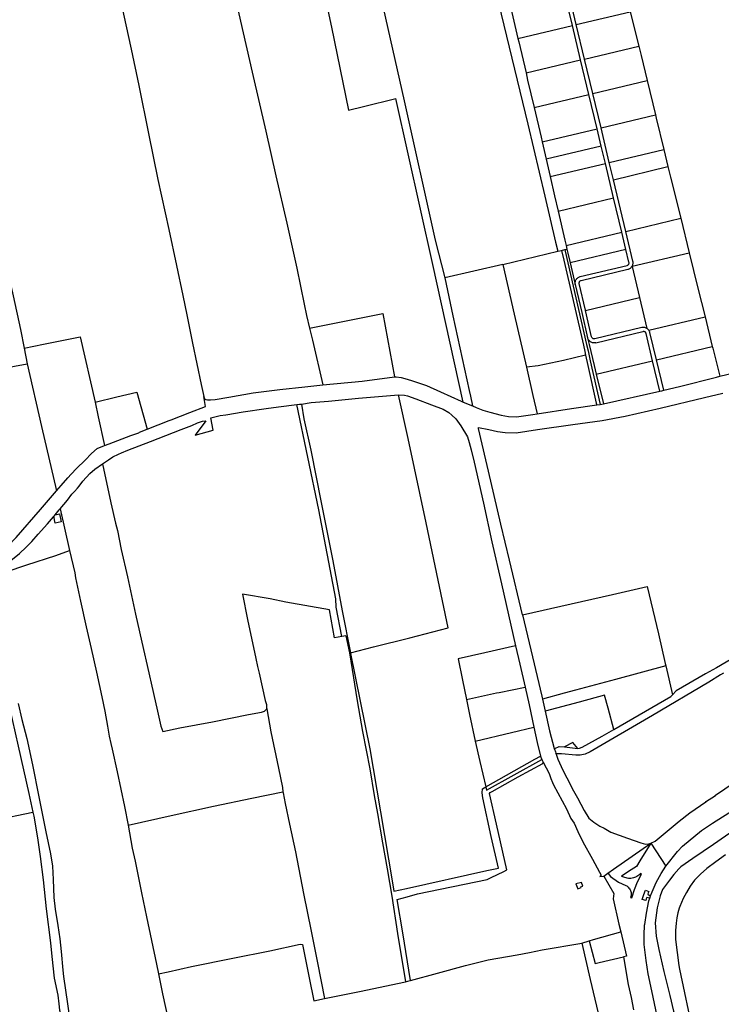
# Model space of a CAD drawing. Header units: inches. Extents: x 210911 to 224988, y 571697 to 586201.
# Tile 83 of 256: x 219502 to 220032, y 573522 to 574266. Entities that reach past the tile are written whole.
import ezdxf

# ---------------------------------------------------------------- set-up
doc = ezdxf.new("R2010")
doc.units = ezdxf.units.IN
doc.header["$MEASUREMENT"] = 0

msp = doc.modelspace()

# ---------------------------------------------------------------- linework, layer by layer
for points in [[(219648.076, 574355.337), (219659.101, 574306.301), (219668.49, 574264.876), (219677.28, 574226.419), (219687.524, 574181.951), (219695.248, 574148.086), (219703.363, 574112.419), (219711.038, 574078.3), (219716.515, 574051.28), (219718.441, 574042.604), (219720.698, 574032.916)], [(219565.008, 574337.311), (219572.142, 574305.182), (219578.254, 574278.292), (219585.905, 574243.817), (219591.563, 574216.392), (219598.945, 574180.01), (219606.115, 574145.304), (219614.29, 574107.657), (219620.1, 574080.334), (219624.843, 574057.805), (219627.867, 574043.116), (219632.325, 574021.602), (219638.831, 573990.385), (219640.686, 573981.38)], [(219851.228, 574329.952), (219861.44, 574286.968), (219885.494, 574187.19), (219898.321, 574132.71), (219906.503, 574097.932), (219908.116, 574091.076)], [(219768.42, 574310.211), (219772.83, 574290.881), (219792.038, 574204.847), (219815.607, 574099.423), (219822.83, 574071.048)], [(219728.775, 574300.389), (219737.258, 574260.304), (219750.058, 574197.768), (219761.343, 574200.512), (219785.761, 574206.425)], [(219922.149, 574262.365), (219915.926, 574288.402)], [(219919.211, 574261.666), (219912.988, 574287.702)], [(219872.019, 574277.944), (219878.075, 574251.868)], [(219922.149, 574262.365), (219962.941, 574272.084)], [(219962.941, 574272.084), (219969.313, 574246.083)], [(219878.075, 574251.868), (219919.211, 574261.666)], [(219925.433, 574235.63), (219919.211, 574261.666)], [(219928.371, 574236.33), (219922.149, 574262.365)], [(219878.075, 574251.868), (219878.67, 574249.307), (219884.157, 574225.798)], [(219928.371, 574236.33), (219969.313, 574246.083)], [(219969.313, 574246.083), (219971.048, 574239.001), (219975.646, 574220.074)], [(219934.594, 574210.294), (219928.371, 574236.33)], [(219884.157, 574225.798), (219925.433, 574235.63)], [(219931.656, 574209.594), (219925.433, 574235.63)], [(219884.157, 574225.798), (219885.402, 574220.466), (219890.295, 574199.741)], [(219934.594, 574210.294), (219975.646, 574220.074)], [(219975.646, 574220.074), (219981.966, 574194.061)], [(219836.767, 573977.21), (219813.66, 574081.017), (219785.761, 574206.425)], [(219890.295, 574199.741), (219931.656, 574209.594)], [(219937.878, 574183.558), (219931.656, 574209.594)], [(219940.817, 574184.258), (219934.594, 574210.294)], [(219890.295, 574199.741), (219895.588, 574177.318), (219896.421, 574173.682)], [(219940.817, 574184.258), (219981.966, 574194.061)], [(219981.966, 574194.061), (219982.578, 574191.543), (219988.263, 574168.042)], [(219947.04, 574158.221), (219940.817, 574184.258)], [(219896.421, 574173.682), (219937.878, 574183.558)], [(219940.989, 574170.54), (219937.878, 574183.558)], [(219896.421, 574173.682), (219899.408, 574160.635)], [(219940.989, 574170.54), (219899.408, 574160.635)], [(219944.101, 574157.52), (219940.989, 574170.54)], [(219947.04, 574158.221), (219988.263, 574168.042)], [(219988.263, 574168.042), (219991.41, 574155.033)], [(219899.408, 574160.635), (219902.396, 574147.587)], [(219902.396, 574147.587), (219944.101, 574157.52)], [(219950.323, 574131.485), (219944.101, 574157.52)], [(219950.151, 574145.203), (219947.04, 574158.221)], [(219950.151, 574145.203), (219991.41, 574155.033)], [(219991.41, 574155.033), (219993.304, 574147.205), (220001.003, 574116.04)], [(219476.391, 574151.314), (219406.969, 574135.001), (219412.129, 574110.392), (219418.464, 574079.77), (219425.786, 574045.09), (219431.694, 574018.403), (219437.296, 573993.305), (219507.396, 574006.15)], [(219476.391, 574151.314), (219477.029, 574147.328), (219483.874, 574116.252), (219490.566, 574085.429), (219496.76, 574057.55), (219502.331, 574031.927), (219505.069, 574017.994)], [(219902.396, 574147.587), (219905.73, 574133.027), (219908.397, 574121.498)], [(219959.485, 574106.149), (219950.151, 574145.203)], [(219908.397, 574121.498), (219950.323, 574131.485)], [(219956.546, 574105.449), (219950.323, 574131.485)], [(219908.397, 574121.498), (219913.477, 574099.543), (219914.469, 574095.426)], [(219959.485, 574106.149), (220001.003, 574116.04)], [(220001.003, 574116.04), (220007.423, 574090.051)], [(219914.469, 574095.426), (219956.546, 574105.449)], [(219959.658, 574092.431), (219956.546, 574105.449)], [(219964.888, 574083.544), (219959.485, 574106.149)], [(219914.469, 574095.426), (219915.116, 574092.738)], [(219866.74, 574081.249), (219908.116, 574091.076)], [(219908.116, 574091.076), (219910.967, 574091.753)], [(219910.967, 574091.753), (219913.422, 574092.336)], [(219910.967, 574091.753), (219912.663, 574084.407), (219927.476, 574020.264), (219928.574, 574015.356), (219929.141, 574012.711)], [(219913.422, 574092.336), (219915.116, 574092.738)], [(219913.422, 574092.336), (219913.714, 574091.073), (219929.958, 574020.809), (219931.04, 574015.898), (219932.549, 574008.262), (219940.088, 573975.452)], [(219915.116, 574092.738), (219915.867, 574089.625), (219917.535, 574082.397)], [(219959.658, 574092.431), (219917.535, 574082.397)], [(219961.95, 574082.842), (219959.658, 574092.431)], [(219964.305, 574079.779), (220007.423, 574090.051)], [(220007.423, 574090.051), (220014.052, 574063.214), (220019.373, 574041.576)], [(219866.74, 574081.249), (219822.83, 574071.048)], [(219866.74, 574081.249), (219875.246, 574043.706), (219884.457, 574003.645)], [(219917.535, 574082.397), (219920.544, 574069.355)], [(219925.17, 574072.009), (219960.459, 574080.416)], [(219960.459, 574080.416), (219960.832, 574080.545), (219961.173, 574080.744), (219961.468, 574081.006), (219961.707, 574081.32), (219961.88, 574081.675), (219961.98, 574082.057), (219962.004, 574082.451), (219961.95, 574082.842)], [(219964.305, 574079.779), (219964.566, 574080.272), (219964.77, 574080.791), (219964.916, 574081.33), (219965.001, 574081.881), (219965.025, 574082.438), (219964.987, 574082.995), (219964.888, 574083.544)], [(219925.87, 574069.071), (219961.159, 574077.477)], [(219961.159, 574077.477), (219961.693, 574077.636), (219962.207, 574077.853), (219962.693, 574078.126), (219963.147, 574078.451), (219963.561, 574078.824), (219963.932, 574079.241), (219964.254, 574079.696)], [(219964.254, 574079.696), (219964.305, 574079.779)], [(219964.254, 574079.696), (219969.853, 574056.271), (219969.866, 574056.216)], [(219822.83, 574071.048), (219828.977, 574042.305), (219841.29, 573985.87), (219842.161, 573981.767)], [(219920.544, 574069.355), (219921.33, 574065.948)], [(219921.33, 574065.948), (219921.249, 574066.551), (219921.238, 574067.159), (219921.298, 574067.764), (219921.428, 574068.358), (219921.626, 574068.933), (219921.889, 574069.481), (219922.215, 574069.994), (219922.598, 574070.467), (219923.033, 574070.891), (219923.514, 574071.263), (219924.036, 574071.575), (219924.59, 574071.825), (219925.17, 574072.009)], [(219921.33, 574065.948), (219926.215, 574044.777), (219930.674, 574025.752)], [(219924.376, 574066.656), (219924.325, 574067.046), (219924.35, 574067.439), (219924.452, 574067.819), (219924.625, 574068.172), (219924.863, 574068.484), (219925.158, 574068.745), (219925.498, 574068.943), (219925.87, 574069.071)], [(219929.064, 574046.496), (219929.051, 574046.551), (219924.376, 574066.656)], [(219929.064, 574046.496), (219969.866, 574056.216)], [(219969.866, 574056.216), (219969.878, 574056.167), (219975.453, 574032.842)], [(219720.698, 574032.916), (219775.91, 574044.016), (219784.831, 573996.192)], [(219933.722, 574026.462), (219929.075, 574046.447), (219929.064, 574046.496)], [(219976.947, 574031.469), (220019.373, 574041.576)], [(220019.373, 574041.576), (220024.902, 574019.09)], [(219720.698, 574032.916), (219722.808, 574023.858), (219730.802, 573990.129)], [(219971.695, 574033.426), (219936.15, 574024.959)], [(219936.873, 574021.923), (219972.418, 574030.391)], [(219975.453, 574032.842), (219974.961, 574033.102), (219974.443, 574033.306), (219973.905, 574033.452), (219973.355, 574033.537), (219972.799, 574033.561), (219972.243, 574033.524), (219971.695, 574033.426)], [(219972.418, 574030.391), (219972.732, 574030.466)], [(219974.819, 574028.998), (219974.716, 574029.334), (219974.553, 574029.644), (219974.334, 574029.918), (219974.067, 574030.146), (219973.762, 574030.32), (219973.43, 574030.434), (219973.083, 574030.483), (219972.732, 574030.466)], [(219979.758, 574008.335), (219974.819, 574028.998)], [(219976.947, 574031.469), (219976.627, 574031.867), (219976.269, 574032.231), (219975.876, 574032.557), (219975.453, 574032.842)], [(219977.757, 574029.7), (219977.62, 574030.17), (219977.438, 574030.624), (219977.213, 574031.058), (219976.947, 574031.469)], [(219982.696, 574009.035), (219977.757, 574029.7)], [(219505.069, 574017.994), (219519.61, 574021), (219547.341, 574026.463), (219558.612, 573977.254)], [(219930.674, 574025.752), (219931.852, 574020.727)], [(219936.873, 574021.923), (219936.264, 574021.844), (219935.649, 574021.835), (219935.038, 574021.896), (219934.437, 574022.025), (219933.855, 574022.222), (219933.299, 574022.484), (219932.776, 574022.807), (219932.293, 574023.187), (219931.856, 574023.619), (219931.471, 574024.099), (219931.143, 574024.618), (219930.876, 574025.172), (219930.674, 574025.752)], [(219931.852, 574020.727), (219935.597, 574004.749), (219937.204, 573998.198)], [(219936.15, 574024.959), (219935.757, 574024.905), (219935.362, 574024.93), (219934.979, 574025.031), (219934.623, 574025.205), (219934.309, 574025.446), (219934.047, 574025.744), (219933.849, 574026.087), (219933.722, 574026.462)], [(219505.069, 574017.994), (219507.396, 574006.15)], [(219982.696, 574009.035), (220024.902, 574019.09)], [(220024.902, 574019.09), (220025.174, 574017.985), (220030.483, 573996.688)], [(220030.483, 573996.688), (220048.453, 574001.104), (220054.201, 574002.699), (220059.258, 574004.744), (220078.627, 574008.363), (220105.423, 574013.498), (220125.526, 574017.329), (220128.458, 574018.611), (220130.427, 574019.677)], [(219507.396, 574006.15), (219518.188, 573958.814), (219529.398, 573910.128)], [(219929.141, 574012.711), (219912.421, 574008.548), (219893.348, 574004.571), (219884.457, 574003.645)], [(219929.141, 574012.711), (219930.818, 574004.881), (219937.259, 573976.447), (219937.567, 573975.086)], [(219937.204, 573998.198), (219979.758, 574008.335)], [(219985.222, 573985.473), (219979.758, 574008.335)], [(219988.168, 573986.141), (219982.696, 574009.035)], [(219884.457, 574003.645), (219889.366, 573982.295), (219892.5, 573968.289)], [(219937.204, 573998.198), (219942.691, 573975.83)], [(219730.802, 573990.129), (219760.378, 573992.882), (219784.831, 573996.192)], [(219784.831, 573996.192), (219786.087, 573996.362), (219789.977, 573995.75), (219792.724, 573995.004), (219797.635, 573993.535), (219802.902, 573991.865), (219809.113, 573989.616), (219819.553, 573984.928), (219835.087, 573977.91), (219836.767, 573977.21)], [(219988.168, 573986.141), (220000.194, 573988.868), (220028.06, 573996.093), (220030.483, 573996.688)], [(219558.612, 573977.254), (219574.979, 573981.194), (219590.122, 573984.788), (219598.004, 573956.848)], [(219640.686, 573981.38), (219641.1, 573980.163), (219641.483, 573979.709), (219642.172, 573979.179), (219643.597, 573978.781), (219645.857, 573978.795), (219649.36, 573979.197), (219659.763, 573981.01), (219677.931, 573984.216), (219698.286, 573986.75), (219716.968, 573988.841), (219730.802, 573990.129)], [(219881.558, 573816.614), (219871.72, 573857.85), (219865.239, 573884.935), (219857.61, 573917.372), (219850.996, 573945.497), (219848.236, 573957.29), (219848.308, 573958.001), (219856.014, 573956.371), (219862.524, 573954.885), (219868.42, 573954.336), (219876.627, 573953.928), (219892.716, 573956.385), (219919.49, 573960.201), (219941.722, 573963.177), (219959.026, 573966.504), (219985.406, 573972.553), (220018.988, 573980.739), (220032.89, 573983.997)], [(219942.691, 573975.83), (219985.222, 573985.473)], [(219985.222, 573985.473), (219986.695, 573985.807)], [(219986.695, 573985.807), (219988.168, 573986.141)], [(219558.612, 573977.254), (219561.072, 573965.95), (219565.851, 573944.357)], [(219598.004, 573956.848), (219614.553, 573963.321), (219616.074, 573963.762), (219630.291, 573969.306), (219642.127, 573973.846), (219640.686, 573981.38)], [(219712.941, 573975.53), (219714.466, 573975.746)], [(219714.466, 573975.746), (219721.762, 573976.781), (219735.014, 573977.926), (219757.581, 573980.092), (219787.817, 573982.734)], [(219714.466, 573975.746), (219716.326, 573964.634), (219721.709, 573940.931), (219729.463, 573901.322), (219738.145, 573857.314), (219745.166, 573819.578), (219751.479, 573787.888)], [(219751.479, 573787.888), (219768.951, 573792.354), (219796.342, 573799.221), (219825.457, 573806.784), (219817.808, 573842.623), (219808.694, 573886.073), (219795.12, 573949.61), (219787.817, 573982.734)], [(219787.817, 573982.734), (219792.314, 573982.405), (219794.552, 573981.936), (219800.814, 573979.662), (219812.676, 573975.161), (219821.661, 573971.862), (219825.815, 573969.347), (219828.011, 573967.43), (219831.152, 573964.426), (219834.991, 573959.37), (219839.993, 573950.917), (219841.287, 573946.684), (219842.69, 573941.232), (219844.979, 573931.823), (219852.067, 573900.755), (219858.458, 573871.638), (219865.727, 573839.885), (219876.316, 573793.032)], [(219836.767, 573977.21), (219843.744, 573974.304)], [(219842.161, 573981.767), (219843.744, 573974.304)], [(219940.088, 573975.452), (219942.691, 573975.83)], [(219564.197, 573930.617), (219568.701, 573933.59), (219572.168, 573935.769), (219576.347, 573937.8), (219578.474, 573938.93), (219583.264, 573940.787), (219600.421, 573947.415), (219623.787, 573956.392), (219631.745, 573959.512), (219635.95, 573961.492), (219639.854, 573962.709), (219642.214, 573963.155), (219634.149, 573952.186), (219647.717, 573955.873), (219646.138, 573965.311), (219653.189, 573967.105), (219657.529, 573967.664), (219670.597, 573969.926), (219687.879, 573972.415), (219697.169, 573973.486), (219711.077, 573975.288)], [(219711.077, 573975.288), (219712.941, 573975.53)], [(219745.143, 573800.062), (219740.859, 573822.196), (219740.539, 573828.639), (219727.629, 573895.758), (219711.077, 573975.288)], [(219843.744, 573974.304), (219846.392, 573973.151), (219851.661, 573971.151), (219856.877, 573969.582), (219865.4, 573967.22), (219870.815, 573966.287), (219876.886, 573966.17), (219889.297, 573967.793), (219892.5, 573968.289)], [(219892.5, 573968.289), (219918.632, 573972.335), (219937.567, 573975.086)], [(219937.567, 573975.086), (219940.088, 573975.452)], [(219565.851, 573944.357), (219569.19, 573945.681), (219579.124, 573949.473), (219585.537, 573951.873), (219591.697, 573953.89), (219592.126, 573954.376), (219598.004, 573956.848)], [(219529.398, 573910.128), (219532.923, 573914.254), (219538.045, 573920.1), (219540.494, 573922.731), (219544.532, 573927.123), (219551.024, 573933.307), (219556.05, 573938.289), (219560.092, 573942.072), (219565.851, 573944.357)], [(219532.135, 573896.676), (219537.864, 573903.008), (219541.14, 573907.573), (219543.033, 573909.591), (219545.406, 573912.195), (219546.489, 573913.776), (219549.287, 573917.475), (219554.714, 573923.374), (219558.379, 573926.519), (219564.197, 573930.617)], [(219564.197, 573930.617), (219570.641, 573901.069), (219574.183, 573885.75), (219575.46, 573880.196), (219578.234, 573865.965), (219583.231, 573845.195), (219589.21, 573817.041), (219595.13, 573790.283), (219597.968, 573778.186), (219602.763, 573757.034), (219605.837, 573743.795), (219608.264, 573732.458), (219609.837, 573728.454), (219622.648, 573731.019), (219647.309, 573735.787), (219674.608, 573741.206), (219684.249, 573743.041), (219686.607, 573743.639), (219688.299, 573745.533)], [(219394.65, 573833.016), (219402.364, 573835.997), (219410.805, 573839.069), (219433.577, 573845.299), (219453.838, 573851.159), (219472.269, 573857.033), (219475.54, 573858.094), (219480.504, 573860.561), (219483.592, 573862.281), (219486.528, 573864.051), (219489.842, 573866.457), (219492.319, 573868.631), (219495.679, 573871.749), (219498.987, 573875.019), (219517.331, 573896.029), (219517.331, 573896.004), (219529.398, 573910.128)], [(219528.399, 573892.016), (219531.414, 573895.776)], [(219531.414, 573895.776), (219532.135, 573896.676)], [(219532.135, 573896.676), (219539.251, 573865.176)], [(219478.817, 573844.755), (219495.05, 573857.473), (219501.521, 573862.793), (219506.472, 573867.546), (219510.791, 573871.762), (219515.56, 573877.302), (219522.626, 573885.166), (219527.142, 573890.449), (219527.524, 573890.925)], [(219527.524, 573890.925), (219527.69, 573891.132)], [(219528.606, 573885.737), (219527.524, 573890.925)], [(219527.69, 573891.132), (219528.399, 573892.016)], [(219528.399, 573892.016), (219531.758, 573892.702)], [(219533.017, 573886.676), (219528.606, 573885.737)], [(219531.758, 573892.702), (219533.017, 573886.676)], [(219478.817, 573844.755), (219483.328, 573846.508), (219491.593, 573849.097), (219507.057, 573854.141), (219528.96, 573861.432), (219539.251, 573865.176)], [(219539.251, 573865.176), (219543.286, 573848.235), (219543.968, 573844.455), (219547.702, 573826.776), (219551.954, 573807.398), (219555.731, 573790.964), (219559.771, 573773.185), (219563.714, 573754.441), (219565.884, 573743.686), (219568.057, 573732.448), (219569.371, 573724.888), (219570.52, 573719.409), (219571.637, 573715.073), (219575.343, 573697.825), (219578.086, 573684.737), (219580.803, 573671.624), (219583.602, 573657.545)], [(219989.887, 573626.559), (219998.55, 573637.789), (220002.272, 573641.812), (220016.69, 573653.459), (220025.115, 573659.148), (220037.332, 573666.933), (220046.622, 573672.899), (220068.742, 573688.07), (220098.832, 573709.363), (220125.535, 573727.975), (220149.667, 573744.689), (220171.762, 573759.785), (220197.904, 573777.509), (220226.337, 573797.106), (220267.601, 573825.629), (220291.362, 573842.231)], [(219881.558, 573816.614), (219918.314, 573824.883), (219949.565, 573831.976), (219975.719, 573837.794), (219984.128, 573802.188), (219989.261, 573779.717), (219989.663, 573777.99)], [(219745.143, 573800.062), (219739.601, 573799.139), (219735.719, 573820.347), (219702.845, 573826.12), (219690.791, 573828.538), (219669.893, 573832.046), (219673.864, 573812.921), (219679.977, 573783.573), (219681.359, 573777.359), (219682.606, 573772.415), (219687.144, 573751.82), (219688.052, 573748.676), (219688.193, 573746.137), (219688.299, 573745.533)], [(219477.286, 573820.28), (219480.279, 573806.999), (219491.485, 573757.619), (219500.43, 573717.216), (219508.484, 573681.582), (219511.623, 573667.41)], [(219881.558, 573816.614), (219889.133, 573784.711), (219896.086, 573755.115), (219896.612, 573752.885)], [(220076.849, 573804.756), (220054.359, 573791.933), (220028.117, 573776.406), (220019.689, 573771.949), (219997.512, 573759.033), (219994.737, 573756.172)], [(219748.013, 573800.54), (219745.143, 573800.062)], [(219748.013, 573800.54), (219750.842, 573787.726)], [(219876.316, 573793.032), (219853.023, 573787.798), (219853.023, 573787.824), (219832.831, 573783.361), (219836.151, 573767.026), (219839.08, 573752.466)], [(219876.316, 573793.032), (219879.437, 573779.219), (219883.499, 573761.897)], [(219750.842, 573787.726), (219756.588, 573751.546), (219760.735, 573728.282), (219766.079, 573700.124), (219769.573, 573680.056), (219772.013, 573666.407), (219775.723, 573644.208), (219779.189, 573624.597), (219782.863, 573603.997), (219787.14, 573575.833), (219793.11, 573539.38)], [(219751.479, 573787.888), (219751.595, 573787.305), (219766.131, 573715.336), (219768.656, 573700.309), (219774.199, 573667.756), (219783.311, 573614.103), (219784.207, 573607.635), (219793.876, 573609.78), (219854.615, 573623.255), (219863.416, 573625.207), (219857.733, 573649.157), (219851.444, 573678.172), (219851.07, 573681.956), (219851.213, 573685.032), (219853.832, 573686.508)], [(219989.663, 573777.99), (219951.675, 573767.737), (219921.658, 573759.643), (219913.025, 573757.326), (219896.612, 573752.885)], [(219989.663, 573777.99), (219994.737, 573756.172)], [(220033.232, 573772.35), (220031.078, 573771.124), (220022.313, 573765.517), (219979.584, 573740.559), (219932.681, 573713.13), (219928.877, 573711.346), (219924.987, 573710.405), (219921.76, 573710.502), (219910.941, 573711.556), (219907.018, 573711.549), (219906.686, 573711.925)], [(219839.08, 573752.466), (219861.757, 573757.654), (219863.838, 573757.92), (219883.499, 573761.897)], [(219883.499, 573761.897), (219886.598, 573748.608), (219890.099, 573731.74)], [(219896.612, 573752.885), (219898.221, 573746.061), (219898.721, 573743.728)], [(219950.625, 573729.966), (219946.155, 573746.037), (219943.434, 573755.712), (219924.235, 573750.578), (219898.721, 573743.728)], [(219950.625, 573729.966), (219993.517, 573754.913), (219994.737, 573756.172)], [(219500.498, 573749.546), (219503.337, 573737.322), (219507.051, 573723.096), (219511.357, 573703.084), (219516.246, 573679.012), (219521.325, 573652.605), (219524.926, 573636.017), (219526.479, 573626.655), (219526.867, 573616.651), (219527.377, 573603.017), (219528.368, 573594.058), (219530.471, 573581.855), (219532.002, 573571.781), (219533.023, 573562.061), (219534.323, 573548.05), (219534.783, 573543.227), (219541.157, 573500.25), (219544.742, 573472.474), (219548.314, 573445.994), (219552.188, 573417.103), (219554.912, 573397.218), (219556.461, 573386.337), (219558.757, 573372.874)], [(219688.299, 573745.533), (219691.345, 573728.175), (219697.142, 573700.579), (219700.122, 573685.943), (219700.534, 573682.704)], [(219839.08, 573752.466), (219841.507, 573741.204), (219845.838, 573721.167)], [(219898.721, 573743.728), (219901.901, 573728.89), (219905.483, 573715.603), (219905.714, 573714.896)], [(220167.04, 573741.102), (220153.285, 573731.397), (220117.722, 573706.437), (220079.261, 573680.42), (220049.63, 573659.633), (220025.905, 573642.943), (220010.225, 573632.349), (220001.137, 573626.053), (219999.634, 573624.711), (219995.734, 573620.304), (219992.446, 573616.162), (219987.235, 573609.113), (219985.447, 573604.258), (219983.189, 573595.288), (219981.701, 573583.883), (219982.546, 573573.703), (219984.382, 573563.628), (219988.275, 573547.169)], [(219845.838, 573721.167), (219873.181, 573727.729), (219890.099, 573731.74)], [(219890.099, 573731.74), (219892.706, 573720.124), (219895.1, 573709.777)], [(219923.259, 573715.532), (219924.605, 573715.781), (219926.602, 573716.505), (219941.68, 573724.764), (219950.625, 573729.966)], [(219845.838, 573721.167), (219849.356, 573705.747), (219853.832, 573686.508)], [(219905.714, 573714.896), (219906.027, 573715.61), (219909.269, 573717.112), (219913.134, 573716.672)], [(219923.259, 573715.532), (219919.502, 573720.156), (219913.134, 573716.672)], [(219913.134, 573716.672), (219923.22, 573715.525), (219923.259, 573715.532)], [(219853.832, 573686.508), (219890.907, 573707.386), (219895.1, 573709.777)], [(219895.1, 573709.777), (219895.311, 573708.864), (219896.032, 573707.192)], [(219905.714, 573714.896), (219906.347, 573712.959)], [(219906.347, 573712.959), (219906.686, 573711.925)], [(219906.686, 573711.925), (219908.12, 573707.543), (219912.029, 573699.084), (219914.983, 573693.336), (219919.916, 573683.664), (219923.02, 573678.298), (219928.029, 573668.601), (219931.516, 573662.883), (219935.293, 573659.857), (219939.857, 573656.786), (219943.193, 573655.333), (219948.163, 573652.366), (219960.837, 573647.869), (219970.942, 573644.221), (219974.377, 573643.226), (219976.915, 573643.444), (219978.41, 573644.127)], [(219978.41, 573644.127), (219981.723, 573645.593), (219999.941, 573660.573), (220008.001, 573666.959), (220019.887, 573675.128), (220019.861, 573675.229), (220027.313, 573680.03), (220027.389, 573680.234), (220068.17, 573708.009)], [(219796.909, 573540.195), (219791.211, 573576.398), (219786.809, 573601.492), (219794.476, 573603.585), (219802.21, 573605.696), (219854.819, 573616.68), (219857.728, 573618.01), (219867.376, 573622.72), (219869.733, 573623.886), (219861.753, 573658.36), (219856.501, 573681.638), (219857.2, 573682.256), (219858.48, 573683.167), (219878.128, 573694.062), (219896.945, 573704.309), (219897.12, 573705.153)], [(219853.832, 573686.508), (219854.383, 573684.139), (219896.032, 573707.192)], [(219896.032, 573707.192), (219897.12, 573705.153)], [(219897.12, 573705.153), (219901.681, 573696.61), (219903.023, 573692.808), (219904.184, 573689.818), (219904.828, 573688.121), (219914.636, 573669.97), (219918.132, 573662.727), (219920.489, 573659.084), (219923.37, 573652.854), (219927.123, 573645.105), (219934.361, 573632.018), (219939.777, 573622.171), (219940.882, 573619.968), (219940.631, 573619.484), (219939.8, 573618.867), (219942.97, 573619.117)], [(219583.602, 573657.545), (219616.019, 573664.975), (219648.134, 573671.946), (219676.954, 573677.933), (219700.534, 573682.704)], [(219700.534, 573682.704), (219700.628, 573681.959), (219702.122, 573673.942), (219705.489, 573658.267), (219710.028, 573637.495), (219712.281, 573625.572), (219716.414, 573604.848), (219721.695, 573578.721), (219726.768, 573553.507), (219731.928, 573526.556)], [(219435.86, 573651.158), (219462.68, 573656.702), (219472.067, 573658.688), (219482.286, 573661.491), (219511.623, 573667.41)], [(219511.623, 573667.41), (219512.265, 573664.513), (219515.103, 573648.124), (219517.243, 573633.838), (219519.325, 573616.302), (219521.712, 573594.323), (219524.832, 573568.615), (219526.034, 573558.438), (219527.703, 573542.093), (219530.419, 573529.183), (219531.269, 573522.635), (219531.653, 573517.787), (219532.532, 573515.05), (219532.954, 573514.589)], [(219583.602, 573657.545), (219586.774, 573640.32), (219588.838, 573630.402), (219593.725, 573606.559), (219597.437, 573588.296), (219604.957, 573552.684), (219606.549, 573545.329)], [(219950.325, 573624.308), (219978.41, 573644.127)], [(219978.444, 573644.074), (219970.239, 573630.765), (219967.524, 573626.39), (219963.614, 573623.87), (219956.397, 573619.169)], [(219978.41, 573644.127), (219978.444, 573644.074)], [(219978.444, 573644.074), (219989.887, 573626.559)], [(220034.83, 573635.187), (220027.668, 573629.834), (220020.744, 573624.826), (220016.006, 573620.497), (220011.547, 573615.965), (220008.282, 573611.505), (220005.32, 573606.714), (220002.995, 573602.124), (220000.234, 573596.19), (219999.925, 573594.997), (219998.908, 573591.285), (219998.099, 573587.715), (219997.528, 573583.524), (219996.962, 573578.037), (219997.11, 573571.36), (219999.586, 573551.536), (220000.204, 573548.821), (220010.433, 573499.987), (220015.016, 573481.733)], [(219978.297, 573604.151), (219979.391, 573607.185), (219982.57, 573614.228), (219986.181, 573621.069), (219989.887, 573626.559)], [(219942.97, 573619.117), (219946.079, 573621.311)], [(219942.97, 573619.117), (219950.462, 573605.93), (219950.078, 573602.016), (219954.329, 573582.893), (219955.727, 573576.935)], [(219946.079, 573621.311), (219950.325, 573624.308)], [(219946.079, 573621.311), (219946.231, 573621.116), (219948.06, 573618.901), (219954.096, 573614.472), (219956.858, 573613.292), (219959.596, 573612.069)], [(219970.708, 573621), (219970.053, 573620.353), (219969.348, 573619.761), (219968.597, 573619.229), (219967.806, 573618.76), (219966.978, 573618.357), (219966.121, 573618.022), (219965.239, 573617.759), (219964.338, 573617.568), (219963.425, 573617.451), (219962.506, 573617.409), (219961.586, 573617.442), (219960.672, 573617.55), (219959.77, 573617.732), (219958.885, 573617.986), (219958.025, 573618.312), (219957.193, 573618.708), (219956.397, 573619.169)], [(219963.204, 573602.995), (219964.14, 573602.815), (219966.043, 573609.114), (219968.373, 573614.729), (219971.278, 573620.652), (219970.708, 573621)], [(219927.167, 573611.644), (219926.046, 573614.38), (219921.811, 573613.404), (219923.43, 573609.453), (219925.793, 573610.427), (219925.564, 573610.983), (219927.167, 573611.644)], [(219959.596, 573612.069), (219960.244, 573611.677), (219960.85, 573611.223), (219961.407, 573610.71), (219961.911, 573610.145), (219962.356, 573609.532), (219962.737, 573608.878), (219963.052, 573608.189), (219963.296, 573607.472), (219963.468, 573606.735), (219963.566, 573605.984), (219963.588, 573605.227), (219963.534, 573604.471), (219963.406, 573603.725), (219963.204, 573602.995)], [(219971.99, 573601.477), (219973.18, 573605.123), (219974.389, 573608.526)], [(219974.389, 573608.526), (219976.871, 573607.597), (219976.56, 573606.597), (219976.137, 573605.437), (219977.118, 573604.801), (219978.297, 573604.151)], [(219977.715, 573602.536), (219978.297, 573604.151)], [(219977.715, 573602.536), (219976.407, 573602.766), (219975.31, 573602.923), (219975.015, 573602.043), (219974.59, 573600.692), (219971.99, 573601.477)], [(220026.504, 573316.602), (220002.215, 573425.349), (219986.961, 573495.358), (219979.12, 573532.406), (219976.463, 573545.424), (219974.881, 573555.424), (219973.497, 573567.404), (219973.525, 573574.438), (219973.78, 573582.234), (219973.931, 573582.666), (219975.072, 573591.252), (219976.999, 573600.551), (219977.715, 573602.536)], [(219931.975, 573570.326), (219935.092, 573571.3), (219955.727, 573576.935)], [(219955.727, 573576.935), (219960.005, 573558.698), (219957.761, 573558.176)], [(219606.549, 573545.329), (219613.83, 573546.794), (219631.409, 573550.784), (219662.765, 573557.242), (219690.597, 573562.69), (219713.53, 573567.625), (219715.232, 573567.432), (219720.356, 573542.193), (219723.859, 573524.894), (219731.928, 573526.556)], [(219796.909, 573540.195), (219817.209, 573545.764), (219838.535, 573551.681), (219855.681, 573555.871), (219877.401, 573559.682), (219886.763, 573561.541), (219896.48, 573563.325), (219926.345, 573568.566)], [(219926.345, 573568.566), (219931.975, 573570.326)], [(219926.345, 573568.566), (219932.575, 573540.962), (219939.756, 573511.316)], [(219931.975, 573570.326), (219936.299, 573553.13), (219939.425, 573553.916), (219957.761, 573558.176)], [(219957.761, 573558.176), (219961.373, 573537.298), (219963.487, 573527.558), (219965.461, 573518.108)], [(219606.549, 573545.329), (219609.659, 573530.109), (219614.046, 573509.437), (219620.599, 573479.123), (219624.37, 573461.33), (219625.743, 573452.962), (219625.535, 573450.674), (219628.099, 573448.425)], [(219988.275, 573547.169), (219992.773, 573528.892), (219995.605, 573517.17), (219997.867, 573508.721), (220002.119, 573493.378), (220006.431, 573471.082), (220015.619, 573427.198), (220023.774, 573390.659)], [(219731.928, 573526.556), (219758.387, 573532.006), (219793.11, 573539.38)], [(219793.11, 573539.38), (219796.769, 573540.157)], [(219796.769, 573540.157), (219796.909, 573540.195)]]:
    msp.add_lwpolyline(points)

doc.saveas('drawing.dxf')
